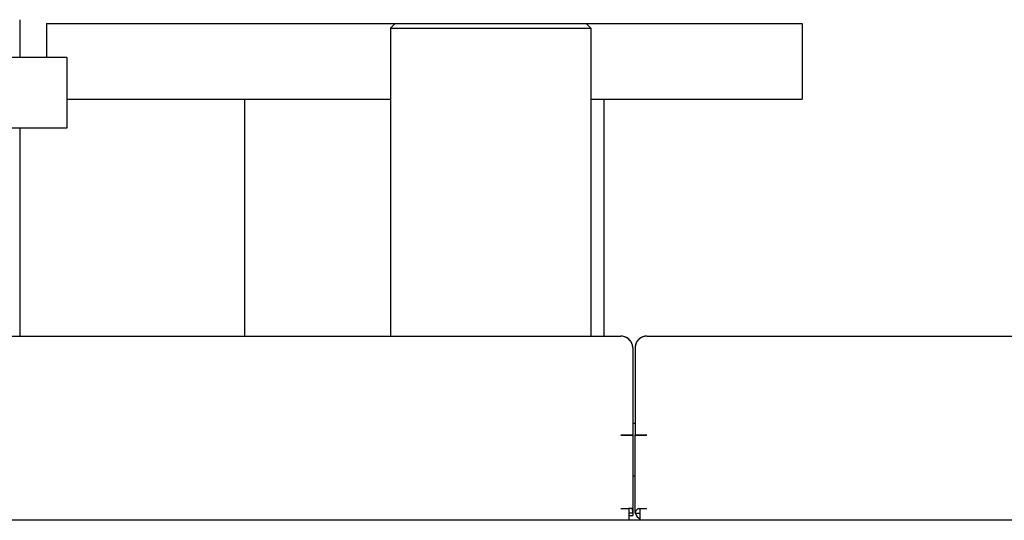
# Model space of a CAD drawing. Extents: x 213 to 948, y 153 to 704.
# Tile 35 of 62: x 494 to 535, y 683 to 704. Entities that reach past the tile are written whole.
import ezdxf

# ---------------------------------------------------------------- set-up
doc = ezdxf.new("R2010")
doc.units = 0
doc.header["$LTSCALE"] = 65.395
doc.header["$MEASUREMENT"] = 0
for name, color, linetype in [('00-329130_DXF_CONTINUOUS_LINE', 7, 'CONTINUOUS'), ('133-357781_DXF_CONTINUOUS_LINE', 7, 'CONTINUOUS'), ('133-357910_DXF_CONTINUOUS_LINE', 7, 'CONTINUOUS'), ('133-358081_DXF_CONTINUOUS_LINE', 7, 'CONTINUOUS'), ('133-358092_DXF_CONTINUOUS_LINE', 7, 'CONTINUOUS'), ('133-358238_DXF_CONTINUOUS_LINE', 7, 'CONTINUOUS')]:
    doc.layers.add(name, color=color, linetype=linetype)

msp = doc.modelspace()

# ---------------------------------------------------------------- linework, layer by layer
at = {"layer": '00-329130_DXF_CONTINUOUS_LINE', "color": 7, "linetype": 'Continuous'}
for p, q in [((519.4636, 686.79307), (519.5636, 686.79307)), ((519.4636, 684.55307), (519.5636, 684.55307))]:
    msp.add_line(p, q, dxfattribs=at)
at = {"layer": '133-357781_DXF_CONTINUOUS_LINE', "color": 7, "linetype": 'Continuous'}
for p, q in [((493.5036, 703.87307), (493.5036, 702.27307)), ((493.5036, 702.27307), (472.9036, 702.27307)), ((495.5036, 702.27307), (493.5036, 702.27307)), ((495.5036, 702.27307), (495.5036, 699.27307)), ((493.5036, 699.27307), (472.9036, 699.27307)), ((495.5036, 699.27307), (493.5036, 699.27307)), ((493.5036, 699.27307), (493.5036, 690.47307))]:
    msp.add_line(p, q, dxfattribs=at)
at = {"layer": '133-357910_DXF_CONTINUOUS_LINE', "color": 7, "linetype": 'Continuous'}
for p, q in [((494.6436, 703.71307), (494.6436, 702.27307)), ((494.6436, 703.71307), (494.6436, 702.27307)), ((494.6436, 703.71307), (500.05121, 703.71307)), ((500.05121, 703.71307), (502.85121, 703.71307)), ((502.85121, 703.71307), (503.0336, 703.71307)), ((503.0336, 703.71307), (509.40398, 703.71307)), ((509.2036, 703.51306), (509.2036, 690.47307)), ((509.40371, 703.71297), (509.20371, 703.51295)), ((509.40398, 703.71307), (510.23831, 703.71307)), ((510.23831, 703.71307), (513.28693, 703.71307)), ((513.28693, 703.71307), (513.61991, 703.71307)), ((513.61991, 703.71307), (516.85395, 703.71307)), ((516.85395, 703.71307), (517.48322, 703.71307)), ((517.48349, 703.71307), (518.2536, 703.71307)), ((517.48349, 703.71297), (517.68349, 703.51295)), ((517.6836, 703.51306), (517.6836, 690.47307)), ((518.2536, 703.71307), (518.43647, 703.71307)), ((518.43647, 703.71307), (519.53272, 703.71307)), ((519.53272, 703.71307), (519.83599, 703.71307)), ((519.83599, 703.71307), (521.23551, 703.71307)), ((521.23551, 703.71307), (526.6436, 703.71307)), ((526.6436, 703.71307), (526.6436, 700.51307)), ((526.6436, 703.71307), (526.6436, 700.51307)), ((495.5036, 700.51307), (500.05121, 700.51307)), ((500.05121, 700.51307), (502.85121, 700.51307)), ((502.85121, 700.51307), (503.0336, 700.51307)), ((503.0336, 690.47307), (503.0336, 700.51307)), ((503.0336, 700.51307), (509.2036, 700.51307)), ((517.6836, 700.51307), (518.2536, 700.51307)), ((518.2536, 690.47307), (518.2536, 700.51307)), ((518.2536, 700.51307), (518.43647, 700.51307)), ((518.43647, 700.51307), (519.53272, 700.51307)), ((519.53272, 700.51307), (519.83599, 700.51307)), ((519.83599, 700.51307), (521.23551, 700.51307)), ((521.23551, 700.51307), (526.6436, 700.51307))]:
    msp.add_line(p, q, dxfattribs=at)
for points in [[(509.2036, 703.51306), (509.26244, 703.51308), (509.55613, 703.51307), (510.07848, 703.51308), (510.80168, 703.51306), (511.67961, 703.51306), (512.64577, 703.51287), (513.62864, 703.51307)], [(513.62864, 703.51307), (514.60498, 703.51283), (515.54232, 703.51303), (516.36953, 703.51304), (517.02432, 703.51309), (517.46595, 703.51306), (517.67076, 703.51305), (517.6836, 703.51306)]]:
    msp.add_lwpolyline(points, dxfattribs=at)
at = {"layer": '133-358081_DXF_CONTINUOUS_LINE', "color": 3, "linetype": 'Continuous'}
for p, q in [((520.0636, 690.47307), (622.4636, 690.47307)), ((520.0636, 690.47307), (622.4636, 690.47307)), ((519.5636, 689.97307), (519.5636, 689.57307)), ((519.5636, 689.57307), (519.5636, 689.37307)), ((519.5636, 689.57307), (519.5636, 689.5698)), ((519.5636, 689.37307), (519.5636, 689.37059)), ((519.5636, 689.37059), (519.5636, 688.77901)), ((519.5636, 688.77901), (519.5636, 688.75485)), ((519.5636, 688.75485), (519.5636, 688.56349)), ((519.5636, 688.56349), (519.5636, 688.54566)), ((519.5636, 688.54566), (519.5636, 687.59722)), ((519.5636, 687.59722), (519.5636, 686.27307)), ((519.5636, 686.27307), (519.70403, 686.27307)), ((519.5636, 682.97307), (519.5636, 686.27307)), ((519.5636, 682.97307), (519.5636, 686.27307)), ((519.70403, 686.27307), (519.5636, 686.27307)), ((519.70403, 686.27307), (519.7636, 686.27307)), ((519.71005, 686.27307), (519.70403, 686.27307)), ((519.7636, 686.27307), (519.71005, 686.27307)), ((519.7636, 686.27307), (520.0636, 686.27307)), ((519.76971, 686.27307), (519.7636, 686.27307)), ((519.83661, 686.27307), (519.76971, 686.27307)), ((519.84786, 686.27307), (519.83661, 686.27307)), ((520.0636, 686.27307), (519.84786, 686.27307)), ((519.70403, 683.17307), (519.7636, 683.17307)), ((519.7636, 683.17307), (520.0636, 683.17307)), ((519.7636, 683.17307), (519.7636, 682.97307)), ((519.7636, 682.97307), (519.7636, 682.87307)), ((519.7636, 682.87307), (519.7636, 682.86133)), ((519.7636, 682.86133), (519.7636, 682.67307))]:
    msp.add_line(p, q, dxfattribs=at)
at = {"layer": '133-358081_DXF_CONTINUOUS_LINE', "color": 7, "linetype": 'Continuous'}
msp.add_line((519.5636, 682.97307), (519.7636, 682.97307), dxfattribs=at)
at = {"layer": '133-358081_DXF_CONTINUOUS_LINE', "color": 3, "linetype": 'Continuous'}
for points in [[(519.5636, 689.97307), (519.5636, 689.96167), (519.5636, 689.92752), (519.5636, 689.87084), (519.5636, 689.79198), (519.5636, 689.69143), (519.5636, 689.57307)], [(519.5636, 689.5698), (519.5636, 689.42784), (519.5636, 689.37307)], [(519.5636, 689.37307), (519.5636, 689.26644), (519.5636, 689.08657), (519.5636, 688.88937), (519.5636, 688.75485)], [(519.5636, 688.75485), (519.5636, 688.67603), (519.5636, 688.56349)], [(519.5636, 688.56349), (519.5636, 688.44788), (519.5636, 688.20632), (519.5636, 687.95284), (519.5636, 687.689), (519.5636, 687.59722)], [(519.5636, 687.59722), (519.5636, 687.41644), (519.5636, 687.13682), (519.5636, 686.85188), (519.5636, 686.56337), (519.5636, 686.27307)], [(519.70403, 683.17307), (519.66261, 683.13974), (519.62776, 683.10641), (519.60004, 683.07307), (519.57991, 683.03974), (519.56769, 683.00641), (519.5636, 682.97307)]]:
    msp.add_lwpolyline(points, dxfattribs=at)
for centre, radius, start, end in [((520.0636, 689.97307), 0.5, 108.174511, 116.126306), ((520.0636, 689.97307), 0.5, 108.174519, 110.96842), ((520.0636, 689.97307), 0.5, 106.37576, 110.966342), ((520.0636, 689.97307), 0.5, 107.333308, 108.174519), ((520.0636, 689.97307), 0.5, 107.333284, 108.174511), ((520.0636, 689.97307), 0.5, 100.095871, 107.333284), ((520.0636, 689.97307), 0.5, 106.373757, 107.333308), ((520.0636, 689.97307), 0.5, 103.867626, 106.37576), ((520.0636, 689.97307), 0.5, 103.869556, 106.373757), ((520.0636, 689.97307), 0.5, 100.096005, 103.869556), ((520.0636, 689.97307), 0.5, 99.0971, 103.867626), ((520.0636, 689.97307), 0.5, 98.334157, 100.095871), ((520.0636, 689.97307), 0.5, 99.095247, 100.096005), ((520.0636, 689.97307), 0.5, 98.33524, 99.0971), ((520.0636, 689.97307), 0.5, 98.00642, 99.095247), ((520.0636, 689.97307), 0.5, 96.906496, 98.33524), ((520.0636, 689.97307), 0.5, 98.007388, 98.334157), ((520.0636, 689.97307), 0.5, 90, 98.007388), ((520.0636, 689.97307), 0.5, 96.907962, 98.00642), ((520.0636, 689.97307), 0.5, 90, 96.907962), ((520.0636, 689.97307), 0.5, 90, 96.906496), ((520.0636, 689.97307), 0.5, 171.665843, 180), ((520.0636, 689.97307), 0.5, 172.683764, 180), ((520.0636, 689.97307), 0.5, 171.66476, 172.683764), ((520.0636, 689.97307), 0.5, 169.253345, 171.665843), ((520.0636, 689.97307), 0.5, 170.252282, 171.66476), ((520.0636, 689.97307), 0.5, 165.367152, 170.252282), ((520.0636, 689.97307), 0.5, 163.466996, 169.253345), ((520.0636, 689.97307), 0.5, 165.366249, 169.253302), ((520.0636, 689.97307), 0.5, 162.452673, 165.367152), ((520.0636, 689.97307), 0.5, 160.653632, 163.466996), ((520.0636, 689.97307), 0.5, 158.04981, 162.452673), ((520.0636, 689.97307), 0.5, 154.725612, 160.653632), ((520.0636, 689.97307), 0.5, 158.04856, 160.653613), ((520.0636, 689.97307), 0.5, 154.932318, 158.04981), ((520.0636, 689.97307), 0.5, 150.731666, 154.932318), ((520.0636, 689.97307), 0.5, 152.361591, 154.725612), ((520.0636, 689.97307), 0.5, 144.16999, 152.361591), ((520.0636, 689.97307), 0.5, 150.730139, 152.361581), ((520.0636, 689.97307), 0.5, 147.504923, 150.731666), ((520.0636, 689.97307), 0.5, 144.170037, 147.506495), ((520.0636, 689.97307), 0.5, 143.412533, 147.504923), ((520.0636, 689.97307), 0.5, 143.018606, 144.16999), ((520.0636, 689.97307), 0.5, 143.411684, 144.170037), ((520.0636, 689.97307), 0.5, 140.119836, 143.412533), ((520.0636, 689.97307), 0.5, 143.020235, 143.411684), ((520.0636, 689.97307), 0.5, 137.260489, 143.018606), ((520.0636, 689.97307), 0.5, 137.264795, 140.119836), ((520.0636, 689.97307), 0.5, 135.81525, 137.264795), ((520.0636, 689.97307), 0.5, 135.687024, 137.260489), ((520.0636, 689.97307), 0.5, 135, 135.81525), ((520.0636, 689.97307), 0.5, 135, 135.687024), ((520.0636, 689.97307), 0.5, 134.025051, 135), ((520.0636, 689.97307), 0.5, 134.202595, 135), ((520.0636, 689.97307), 0.5, 126.865989, 134.202595), ((520.0636, 689.97307), 0.5, 128.307036, 134.025051), ((520.0636, 689.97307), 0.5, 128.307819, 134.024134), ((520.0636, 689.97307), 0.5, 127.249699, 128.307819), ((520.0636, 689.97307), 0.5, 127.5, 128.307036), ((520.0636, 689.97307), 0.5, 127.247946, 127.5), ((520.0636, 689.97307), 0.5, 126.869898, 127.249699), ((520.0636, 689.97307), 0.5, 126.870584, 127.247946), ((520.0636, 689.97307), 0.5, 120.32288, 126.870584), ((520.0636, 689.97307), 0.5, 126.339509, 126.869898), ((520.0636, 689.97307), 0.5, 126.342071, 126.865989), ((520.0636, 689.97307), 0.5, 126, 126.342071), ((520.0636, 689.97307), 0.5, 125.003226, 126), ((520.0636, 689.97307), 0.5, 118.169902, 125.003226), ((520.0636, 689.97307), 0.5, 120.322053, 124.997954), ((520.0636, 689.97307), 0.5, 118.599129, 120.32288), ((520.0636, 689.97307), 0.5, 118.601107, 120.322053), ((520.0636, 689.97307), 0.5, 118.169841, 118.601107), ((520.0636, 689.97307), 0.5, 113.393002, 118.599129), ((520.0636, 689.97307), 0.5, 116.126276, 118.169841), ((520.0636, 689.97307), 0.5, 116.126306, 118.169902), ((520.0636, 689.97307), 0.5, 113.391284, 116.126276), ((520.0636, 689.97307), 0.5, 110.966342, 113.393002), ((520.0636, 689.97307), 0.5, 110.96842, 113.391284), ((519.9636, 683.07307), 0.4, 194.504057, 196.363636), ((519.9636, 683.07307), 0.4, 196.363636, 239.925914)]:
    msp.add_arc(centre, radius, start, end, dxfattribs=at)
at = {"layer": '133-358092_DXF_CONTINUOUS_LINE', "color": 3, "linetype": 'Continuous'}
for p, q in [((440.6636, 690.47307), (518.9636, 690.47307)), ((440.6636, 690.47307), (518.9636, 690.47307)), ((519.4636, 689.97307), (519.4636, 689.57307)), ((519.4636, 689.57307), (519.4636, 689.37307)), ((519.4636, 689.37307), (519.4636, 689.37059)), ((519.4636, 689.37059), (519.4636, 688.77901)), ((519.4636, 688.77901), (519.4636, 688.75485)), ((519.4636, 688.75485), (519.4636, 688.56349)), ((519.4636, 688.56349), (519.4636, 688.54566)), ((519.4636, 688.54566), (519.4636, 687.47446)), ((519.4636, 687.47446), (519.4636, 687.46905)), ((519.4636, 687.46905), (519.4636, 686.27307)), ((519.2636, 686.27307), (518.9636, 686.27307)), ((518.9636, 686.27307), (519.2036, 686.27307)), ((519.2036, 686.27307), (519.2136, 686.27307)), ((519.2136, 686.27307), (519.25786, 686.27307)), ((519.25786, 686.27307), (519.2636, 686.27307)), ((519.3636, 686.27307), (519.2636, 686.27307)), ((519.2636, 686.27307), (519.26798, 686.27307)), ((519.26798, 686.27307), (519.36028, 686.27307)), ((519.36028, 686.27307), (519.3636, 686.27307)), ((519.44336, 686.27307), (519.3636, 686.27307)), ((519.3636, 686.27307), (519.42554, 686.27307)), ((519.42554, 686.27307), (519.45932, 686.27307)), ((519.45404, 686.27307), (519.44336, 686.27307)), ((519.4636, 686.27307), (519.45404, 686.27307)), ((519.45932, 686.27307), (519.4636, 686.27307)), ((519.4636, 686.27307), (519.4636, 683.17307)), ((519.4636, 686.27307), (519.4636, 683.17307)), ((518.9636, 683.17307), (519.2636, 683.17307)), ((519.2636, 683.17307), (519.3036, 683.17307)), ((519.3036, 683.17307), (519.3036, 682.97307)), ((519.3636, 683.17307), (519.3036, 683.17307)), ((519.3036, 682.97307), (519.3036, 682.87307)), ((519.45404, 683.17307), (519.3636, 683.17307)), ((519.4636, 683.17307), (519.4636, 682.97307)), ((519.4636, 683.17307), (519.4636, 682.97307)), ((519.4636, 682.97307), (519.4636, 682.87307)), ((519.3036, 682.87307), (519.3036, 682.86133)), ((519.3036, 682.86133), (519.3036, 682.67307))]:
    msp.add_line(p, q, dxfattribs=at)
at = {"layer": '133-358092_DXF_CONTINUOUS_LINE', "color": 7, "linetype": 'Continuous'}
for p, q in [((519.4636, 682.97307), (519.3036, 682.97307)), ((519.3036, 682.87307), (519.4636, 682.87307))]:
    msp.add_line(p, q, dxfattribs=at)
at = {"layer": '133-358092_DXF_CONTINUOUS_LINE', "color": 3, "linetype": 'Continuous'}
msp.add_lwpolyline([(519.4636, 682.97307), (519.46254, 683.03974), (519.45934, 683.10641), (519.45404, 683.17307)], dxfattribs=at)
for start, end in [(83.539298, 90), (83.538383, 90), (83.172676, 90), (82.775247, 83.539298), (83.173139, 83.538383), (39.89117, 83.173139), (82.775804, 83.172676), (41.538462, 82.775247), (37.5, 82.775804), (39.885751, 41.538462), (35.473848, 39.885751), (37.226468, 37.5), (36.869898, 37.228136), (36.871954, 37.226468), (30.646486, 36.871954), (35.469707, 36.869898), (34.615385, 35.473848), (33.590983, 35.469707), (33.590969, 34.615385), (30.646774, 33.590983), (28.791779, 33.590969), (28.997739, 30.646774), (28.997025, 30.646486), (28.79098, 28.997739), (23.445248, 28.997025), (27.256167, 28.791779), (27.25748, 28.79098), (23.44616, 27.25748), (21.07247, 27.256167), (22.110952, 23.44616), (22.110574, 23.445248), (21.07206, 22.110952), (15.517276, 22.110574), (19.778248, 21.07247), (19.780139, 21.07206), (15.517562, 19.780139), (14.784252, 19.778248), (14.783883, 15.517562), (13.991242, 15.517276), (13.993282, 14.783883), (13.846154, 14.784252), (12.882238, 13.993282), (11.223796, 13.991242), (12.87801, 13.846154), (11.224333, 12.87801), (8.357369, 11.224333), (8.740369, 11.223796), (7.224196, 8.740369), (7.224753, 8.357369), (6.353362, 7.224753), (6.747867, 7.224196), (0, 6.747867), (6.354029, 6.746425), (0, 6.354029), (0, 6.353362)]:
    msp.add_arc((518.9636, 689.97307), 0.5, start, end, dxfattribs=at)
at = {"layer": '133-358238_DXF_CONTINUOUS_LINE', "color": 3, "linetype": 'Continuous'}
for p, q in [((519.3036, 682.67307), (440.9636, 682.67307)), ((519.7636, 682.67307), (519.3036, 682.67307)), ((538.1636, 682.67307), (519.7636, 682.67307))]:
    msp.add_line(p, q, dxfattribs=at)

doc.saveas('drawing.dxf')
